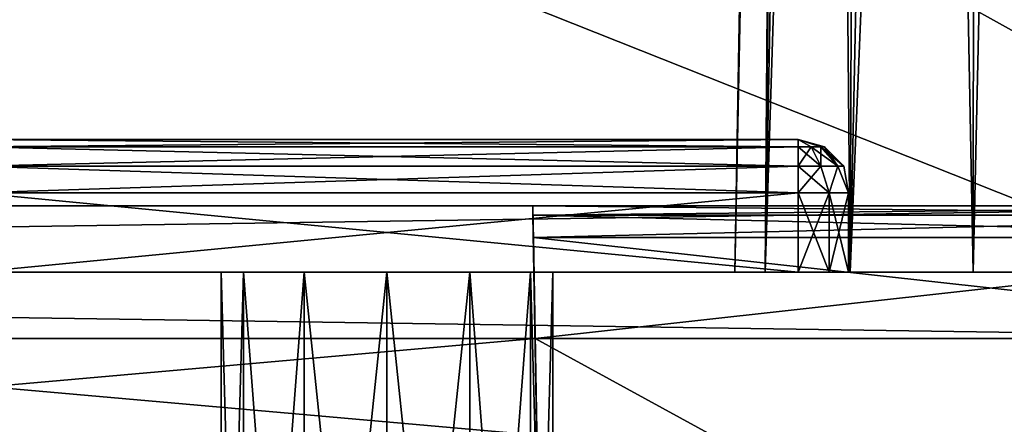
# Model space of a CAD drawing. Header units: millimetres. Extents: x -52 to 52, y -38 to 18.
# Tile 96 of 126: x 23.23 to 30.66, y -28.65 to -25.6. Entities that reach past the tile are written whole.
import ezdxf

# ---------------------------------------------------------------- set-up
doc = ezdxf.new("R2010")
doc.units = ezdxf.units.MM
doc.header["$LTSCALE"] = 65.185185
for name, color, linetype in [('1', 7, 'CONTINUOUS'), ('108', 7, 'CONTINUOUS'), ('112', 7, 'CONTINUOUS'), ('117', 7, 'CONTINUOUS'), ('119', 7, 'CONTINUOUS'), ('120', 7, 'CONTINUOUS'), ('122', 7, 'CONTINUOUS'), ('123', 7, 'CONTINUOUS'), ('124', 7, 'CONTINUOUS'), ('125', 7, 'CONTINUOUS'), ('136', 7, 'CONTINUOUS'), ('137', 7, 'CONTINUOUS'), ('164', 7, 'CONTINUOUS'), ('165', 7, 'CONTINUOUS'), ('179', 7, 'CONTINUOUS'), ('180', 7, 'CONTINUOUS'), ('207', 7, 'CONTINUOUS'), ('223', 7, 'CONTINUOUS'), ('231', 7, 'CONTINUOUS'), ('235', 7, 'CONTINUOUS'), ('248', 7, 'CONTINUOUS'), ('258', 7, 'CONTINUOUS'), ('364', 7, 'CONTINUOUS'), ('365', 7, 'CONTINUOUS'), ('366', 7, 'CONTINUOUS'), ('367', 7, 'CONTINUOUS'), ('368', 7, 'CONTINUOUS'), ('371', 7, 'CONTINUOUS'), ('372', 7, 'CONTINUOUS'), ('373', 7, 'CONTINUOUS'), ('375', 7, 'CONTINUOUS'), ('377', 7, 'CONTINUOUS'), ('5', 7, 'CONTINUOUS'), ('9', 7, 'CONTINUOUS')]:
    doc.layers.add(name, color=color, linetype=linetype)

msp = doc.modelspace()

# ---------------------------------------------------------------- linework, layer by layer
at = {"layer": '1', "linetype": 'Continuous'}
for points in [[(-34, -27.5, 24.1466), (32.125, -27.5, 22.3475), (34, -27.5, 24.1466), (-34, -27.5, 24.1466)], [(-32.125, -27.5, 22.3475), (32.125, -27.5, 22.3475), (-34, -27.5, 24.1466), (-32.125, -27.5, 22.3475)], [(34, -27.5, -24.1466), (-32.125, -27.5, -22.3475), (-34, -27.5, -24.1466), (34, -27.5, -24.1466)], [(32.125, -27.5, -22.3475), (-32.125, -27.5, -22.3475), (34, -27.5, -24.1466), (32.125, -27.5, -22.3475)]]:
    msp.add_3dface(points, dxfattribs=at)
at = {"layer": '108', "linetype": 'Continuous'}
for points in [[(-32.125, -27.5, -22.3475), (32.125, -27.5, -22.3475), (-32.125, -2, -22.125), (-32.125, -27.5, -22.3475)], [(32.125, -27.5, -22.3475), (32.125, -2, -22.125), (-32.125, -2, -22.125), (32.125, -27.5, -22.3475)]]:
    msp.add_3dface(points, dxfattribs=at)
at = {"layer": '112', "linetype": 'Continuous'}
for points in [[(-32.125, -27.5, 22.3475), (-32.125, -2, 22.125), (32.125, -2, 22.125), (-32.125, -27.5, 22.3475)], [(32.125, -27.5, 22.3475), (-32.125, -27.5, 22.3475), (32.125, -2, 22.125), (32.125, -27.5, 22.3475)]]:
    msp.add_3dface(points, dxfattribs=at)
at = {"layer": '117', "color": 8, "linetype": 'Continuous'}
for points in [[(-33.8466, -28, -24.3466), (-33.8466, -27, -24.3466), (33.8466, -27, -24.3466), (-33.8466, -28, -24.3466)], [(33.8466, -28, -24.3466), (-33.8466, -28, -24.3466), (33.8466, -27, -24.3466), (33.8466, -28, -24.3466)]]:
    msp.add_3dface(points, dxfattribs=at)
at = {"layer": '119', "color": 8, "linetype": 'Continuous'}
for points in [[(33.8466, -27, 24.3466), (-33.8466, -27, 24.3466), (33.8466, -28, 24.3466), (33.8466, -27, 24.3466)], [(33.8466, -28, 24.3466), (-33.8466, -27, 24.3466), (-33.8466, -28, 24.3466), (33.8466, -28, 24.3466)]]:
    msp.add_3dface(points, dxfattribs=at)
at = {"layer": '120', "linetype": 'Continuous'}
for points in [[(33.3466, -27.5, -22.3466), (-33.3466, -27.5, -22.3466), (12.7618, -27.5, -20.2423), (33.3466, -27.5, -22.3466)], [(-33.3466, -27.5, 22.3466), (33.3466, -27.5, 22.3466), (-12.7618, -27.5, 20.2423), (-33.3466, -27.5, 22.3466)], [(-12.7618, -27.5, 20.2423), (33.3466, -27.5, 22.3466), (-11.7382, -27.5, 20.2423), (-12.7618, -27.5, 20.2423)], [(-11.7382, -27.5, 20.2423), (33.3466, -27.5, 22.3466), (-10.816, -27.5, 19.7982), (-11.7382, -27.5, 20.2423)], [(-10.816, -27.5, 19.7982), (33.3466, -27.5, 22.3466), (-10.1778, -27.5, 18.9979), (-10.816, -27.5, 19.7982)], [(33.3466, -27.5, 22.3466), (11.7382, -27.5, 20.2423), (-10.1778, -27.5, 18.9979), (33.3466, -27.5, 22.3466)], [(11.7382, -27.5, 20.2423), (33.3466, -27.5, 22.3466), (12.7618, -27.5, 20.2423), (11.7382, -27.5, 20.2423)], [(13.684, -27.5, -19.7982), (33.3466, -27.5, -22.3466), (12.7618, -27.5, -20.2423), (13.684, -27.5, -19.7982)], [(12.7618, -27.5, 20.2423), (33.3466, -27.5, 22.3466), (13.684, -27.5, 19.7982), (12.7618, -27.5, 20.2423)], [(25.8177, -27.5, -9.3884), (27.3588, -27.5, -8.3588), (13.684, -27.5, -19.7982), (25.8177, -27.5, -9.3884)], [(22.1823, -27.5, -9.3884), (24, -27.5, -9.75), (13.684, -27.5, -19.7982), (22.1823, -27.5, -9.3884)], [(24, -27.5, -9.75), (25.8177, -27.5, -9.3884), (13.684, -27.5, -19.7982), (24, -27.5, -9.75)], [(27.3588, -27.5, -8.3588), (33.3466, -27.5, -22.3466), (13.684, -27.5, -19.7982), (27.3588, -27.5, -8.3588)], [(13.684, -27.5, 19.7982), (33.3466, -27.5, 22.3466), (14.3222, -27.5, 18.9979), (13.684, -27.5, 19.7982)], [(14.3222, -27.5, 18.9979), (30.4204, -27.5, 21.6867), (14.55, -27.5, 18), (14.3222, -27.5, 18.9979)], [(33.3466, -27.5, 22.3466), (30.4204, -27.5, 21.6867), (14.3222, -27.5, 18.9979), (33.3466, -27.5, 22.3466)], [(30.4204, -27.5, 21.6867), (16.431, -27.5, 15.7879), (14.55, -27.5, 18), (30.4204, -27.5, 21.6867)], [(16.431, -27.5, 15.7879), (30.4204, -27.5, 21.6867), (18, -27.5, 16.1), (16.431, -27.5, 15.7879)], [(18, -27.5, 16.1), (29.4941, -27.5, 21.2406), (19.569, -27.5, 15.7879), (18, -27.5, 16.1)], [(30.4204, -27.5, 21.6867), (29.4941, -27.5, 21.2406), (18, -27.5, 16.1), (30.4204, -27.5, 21.6867)], [(19.569, -27.5, 15.7879), (29.4941, -27.5, 21.2406), (22.6649, -27.5, 17.2236), (19.569, -27.5, 15.7879)], [(24, -27.5, -0.25), (22.1823, -27.5, -0.6116), (22.9, -27.5, 6.7), (24, -27.5, -0.25)], [(29.4941, -27.5, 21.2406), (22.9, -27.5, 17.3), (22.6649, -27.5, 17.2236), (29.4941, -27.5, 21.2406)], [(29.4941, -27.5, 21.2406), (28.853, -27.5, 20.4368), (22.9, -27.5, 17.3), (29.4941, -27.5, 21.2406)], [(28.853, -27.5, 20.4368), (28.6242, -27.5, 19.4344), (22.9, -27.5, 17.3), (28.853, -27.5, 20.4368)], [(22.9, -27.5, 17.3), (28.853, -27.5, 18.4321), (29.1, -27.5, 17.3), (22.9, -27.5, 17.3)], [(28.6242, -27.5, 19.4344), (28.853, -27.5, 18.4321), (22.9, -27.5, 17.3), (28.6242, -27.5, 19.4344)], [(29.1, -27.5, 6.7), (24, -27.5, -0.25), (22.9, -27.5, 6.7), (29.1, -27.5, 6.7)], [(25.375, -27.5, 13.0825), (24.9175, -27.5, 12.625), (22.9, -27.5, 16.5), (25.375, -27.5, 13.0825)], [(24.9175, -27.5, 12.625), (24.75, -27.5, 12), (22.9, -27.5, 7.5), (24.9175, -27.5, 12.625)], [(24.75, -27.5, 12), (24.9175, -27.5, 11.375), (22.9, -27.5, 7.5), (24.75, -27.5, 12)], [(24.9175, -27.5, 11.375), (25.375, -27.5, 10.9175), (22.9, -27.5, 7.5), (24.9175, -27.5, 11.375)], [(25.375, -27.5, 10.9175), (26, -27.5, 10.75), (22.9, -27.5, 7.5), (25.375, -27.5, 10.9175)], [(22.9, -27.5, 7.5), (26.625, -27.5, 10.9175), (29.1, -27.5, 7.5), (22.9, -27.5, 7.5)], [(26, -27.5, 10.75), (26.625, -27.5, 10.9175), (22.9, -27.5, 7.5), (26, -27.5, 10.75)], [(29.1, -27.5, 16.5), (25.375, -27.5, 13.0825), (22.9, -27.5, 16.5), (29.1, -27.5, 16.5)], [(22.9, -27.5, 16.5), (24.9175, -27.5, 12.625), (22.9, -27.5, 7.5), (22.9, -27.5, 16.5)], [(25.8177, -27.5, -0.6116), (24, -27.5, -0.25), (29.1, -27.5, 6.7), (25.8177, -27.5, -0.6116)], [(26, -27.5, 13.25), (25.375, -27.5, 13.0825), (29.1, -27.5, 16.5), (26, -27.5, 13.25)], [(27.3588, -27.5, -1.6412), (25.8177, -27.5, -0.6116), (29.1, -27.5, 6.7), (27.3588, -27.5, -1.6412)], [(26.625, -27.5, 13.0825), (26, -27.5, 13.25), (29.1, -27.5, 16.5), (26.625, -27.5, 13.0825)], [(26.625, -27.5, 10.9175), (27.0825, -27.5, 11.375), (29.1, -27.5, 7.5), (26.625, -27.5, 10.9175)], [(27.0825, -27.5, 12.625), (26.625, -27.5, 13.0825), (29.1, -27.5, 16.5), (27.0825, -27.5, 12.625)], [(27.0825, -27.5, 11.375), (29.1, -27.5, 16.5), (29.1, -27.5, 7.5), (27.0825, -27.5, 11.375)], [(27.25, -27.5, 12), (27.0825, -27.5, 12.625), (29.1, -27.5, 16.5), (27.25, -27.5, 12)], [(27.0825, -27.5, 11.375), (27.25, -27.5, 12), (29.1, -27.5, 16.5), (27.0825, -27.5, 11.375)], [(28.3884, -27.5, -3.1823), (27.3588, -27.5, -1.6412), (29.1, -27.5, 6.7), (28.3884, -27.5, -3.1823)], [(28.3884, -27.5, -6.8177), (33.3466, -27.5, -22.3466), (27.3588, -27.5, -8.3588), (28.3884, -27.5, -6.8177)], [(28.75, -27.5, -5), (28.3884, -27.5, -3.1823), (29.1, -27.5, 6.7), (28.75, -27.5, -5)], [(28.75, -27.5, -5), (33.3466, -27.5, -22.3466), (28.3884, -27.5, -6.8177), (28.75, -27.5, -5)], [(30.4204, -27.5, 17.1822), (28.75, -27.5, -5), (29.4804, -27.5, 6.9764), (30.4204, -27.5, 17.1822)], [(30.4204, -27.5, 17.1822), (31.4485, -27.5, 17.1822), (28.75, -27.5, -5), (30.4204, -27.5, 17.1822)], [(29.4804, -27.5, 6.9764), (28.75, -27.5, -5), (29.3351, -27.5, 6.7764), (29.4804, -27.5, 6.9764)], [(28.75, -27.5, -5), (29.1, -27.5, 6.7), (29.3351, -27.5, 6.7764), (28.75, -27.5, -5)], [(33.2446, -27.5, 19.4344), (33.3466, -27.5, -22.3466), (28.75, -27.5, -5), (33.2446, -27.5, 19.4344)], [(33.0159, -27.5, 18.4321), (33.2446, -27.5, 19.4344), (28.75, -27.5, -5), (33.0159, -27.5, 18.4321)], [(32.3748, -27.5, 17.6283), (33.0159, -27.5, 18.4321), (28.75, -27.5, -5), (32.3748, -27.5, 17.6283)], [(31.4485, -27.5, 17.1822), (32.3748, -27.5, 17.6283), (28.75, -27.5, -5), (31.4485, -27.5, 17.1822)], [(28.853, -27.5, 18.4321), (29.4941, -27.5, 17.6283), (29.1, -27.5, 17.3), (28.853, -27.5, 18.4321)], [(29.1, -27.5, 17.3), (29.4941, -27.5, 17.6283), (29.3351, -27.5, 17.2236), (29.1, -27.5, 17.3)], [(29.1, -27.5, 16.5), (29.3351, -27.5, 16.5764), (29.1, -27.5, 7.5), (29.1, -27.5, 16.5)], [(29.1, -27.5, 7.5), (29.3351, -27.5, 16.5764), (29.3351, -27.5, 7.4236), (29.1, -27.5, 7.5)], [(29.3351, -27.5, 17.2236), (29.4941, -27.5, 17.6283), (29.4804, -27.5, 17.0236), (29.3351, -27.5, 17.2236)], [(29.3351, -27.5, 16.5764), (29.4804, -27.5, 16.7764), (29.3351, -27.5, 7.4236), (29.3351, -27.5, 16.5764)], [(29.3351, -27.5, 7.4236), (29.4804, -27.5, 16.7764), (29.4804, -27.5, 7.2236), (29.3351, -27.5, 7.4236)], [(29.4941, -27.5, 17.6283), (30.4204, -27.5, 17.1822), (29.4804, -27.5, 7.2236), (29.4941, -27.5, 17.6283)], [(29.4804, -27.5, 16.7764), (29.4941, -27.5, 17.6283), (29.4804, -27.5, 7.2236), (29.4804, -27.5, 16.7764)], [(29.4804, -27.5, 17.0236), (29.4941, -27.5, 17.6283), (29.4804, -27.5, 16.7764), (29.4804, -27.5, 17.0236)], [(29.4804, -27.5, 6.9764), (29.4804, -27.5, 7.2236), (30.4204, -27.5, 17.1822), (29.4804, -27.5, 6.9764)], [(30.4204, -27.5, 21.6867), (33.3466, -27.5, 22.3466), (31.4485, -27.5, 21.6867), (30.4204, -27.5, 21.6867)]]:
    msp.add_3dface(points, dxfattribs=at)
at = {"layer": '122', "linetype": 'Continuous'}
for points in [[(34, -27, -24.3903), (34, -27, -25.1569), (27.1, -27, -25.1569), (34, -27, -24.3903)], [(27.1, -27, 25.1569), (34, -27, 25.1569), (27.1, -27, 24.3903), (27.1, -27, 25.1569)], [(27.1, -27, 24.3903), (34, -27, 25.1569), (34, -27, 24.3903), (27.1, -27, 24.3903)], [(27.1, -27, -24.3903), (34, -27, -24.3903), (27.1, -27, -25.1569), (27.1, -27, -24.3903)]]:
    msp.add_3dface(points, dxfattribs=at)
at = {"layer": '123', "linetype": 'Continuous'}
for points in [[(33.3466, -28, 22.3903), (-33.3466, -28, 22.3903), (27.1175, -28, 24.3028), (33.3466, -28, 22.3903)], [(27.1175, -28, 24.3028), (-33.3466, -28, 22.3903), (18.8825, -28, 24.3028), (27.1175, -28, 24.3028)], [(-33.3466, -28, -22.3903), (33.3466, -28, -22.3903), (-27.1175, -28, -24.3028), (-33.3466, -28, -22.3903)], [(-27.1175, -28, -24.3028), (33.3466, -28, -22.3903), (-18.8825, -28, -24.3028), (-27.1175, -28, -24.3028)], [(-18.8825, -28, -24.3028), (33.3466, -28, -22.3903), (18.8825, -28, -24.3028), (-18.8825, -28, -24.3028)], [(27.1175, -28, -24.6116), (18.8825, -28, -24.6116), (27.1175, -28, -24.3028), (27.1175, -28, -24.6116)], [(27.1175, -28, 24.6116), (27.1175, -28, 24.3028), (18.8825, -28, 24.3028), (27.1175, -28, 24.6116)], [(18.8825, -28, 24.6116), (27.1175, -28, 24.6116), (18.8825, -28, 24.3028), (18.8825, -28, 24.6116)], [(18.8825, -28, -24.6116), (33.3466, -28, -22.3903), (27.1175, -28, -24.3028), (18.8825, -28, -24.6116)], [(18.8825, -28, -24.3028), (33.3466, -28, -22.3903), (18.8825, -28, -24.6116), (18.8825, -28, -24.3028)], [(34, -28, 24.3028), (33.3466, -28, 22.3903), (27.1175, -28, 24.3028), (34, -28, 24.3028)], [(27.1175, -28, -24.3028), (33.6184, -28, -22.3175), (34, -28, -24.3028), (27.1175, -28, -24.3028)], [(33.3466, -28, -22.3903), (33.6184, -28, -22.3175), (27.1175, -28, -24.3028), (33.3466, -28, -22.3903)]]:
    msp.add_3dface(points, dxfattribs=at)
at = {"layer": '124', "linetype": 'Continuous'}
for points in [[(27.1831, -31.7631, -25.2493), (27.1175, -28, -25.4466), (34, -28, -25.4466), (27.1831, -31.7631, -25.2493)], [(34, -31.7631, -25.2493), (27.1831, -31.7631, -25.2493), (34, -28, -25.4466), (34, -31.7631, -25.2493)]]:
    msp.add_3dface(points, dxfattribs=at)
at = {"layer": '125', "linetype": 'Continuous'}
for points in [[(34, -27.2369, -25.4066), (27.1175, -28, -25.4466), (27.1041, -27.2369, -25.4066), (34, -27.2369, -25.4066)], [(34, -28, -25.4466), (27.1175, -28, -25.4466), (34, -27.2369, -25.4066), (34, -28, -25.4466)]]:
    msp.add_3dface(points, dxfattribs=at)
at = {"layer": '136', "linetype": 'Continuous'}
for points in [[(27.1831, -31.7631, 25.2493), (34, -31.7631, 25.2493), (27.1175, -28, 25.4466), (27.1831, -31.7631, 25.2493)], [(34, -31.7631, 25.2493), (34, -28, 25.4466), (27.1175, -28, 25.4466), (34, -31.7631, 25.2493)]]:
    msp.add_3dface(points, dxfattribs=at)
at = {"layer": '137', "linetype": 'Continuous'}
for points in [[(27.1175, -28, 25.4466), (34, -28, 25.4466), (27.1041, -27.2369, 25.4066), (27.1175, -28, 25.4466)], [(34, -28, 25.4466), (34, -27.2369, 25.4066), (27.1041, -27.2369, 25.4066), (34, -28, 25.4466)]]:
    msp.add_3dface(points, dxfattribs=at)
at = {"layer": '164', "linetype": 'Continuous'}
for points in [[(28.853, -27.5, 18.4321), (28.6242, -27.5, 19.4344), (29.0909, -4.4913, 18.9405), (28.853, -27.5, 18.4321)], [(29.0909, -4.4913, 18.9405), (28.6242, -27.5, 19.4344), (29.0259, -4.4913, 19.4344), (29.0909, -4.4913, 18.9405)], [(29.5849, -4.4913, 18.0849), (28.853, -27.5, 18.4321), (29.2816, -4.4913, 18.4802), (29.5849, -4.4913, 18.0849)], [(29.2816, -4.4913, 18.4802), (28.853, -27.5, 18.4321), (29.0909, -4.4913, 18.9405), (29.2816, -4.4913, 18.4802)], [(29.4941, -27.5, 17.6283), (28.853, -27.5, 18.4321), (29.5849, -4.4913, 18.0849), (29.4941, -27.5, 17.6283)], [(29.9802, -4.4913, 17.7816), (29.4941, -27.5, 17.6283), (29.5849, -4.4913, 18.0849), (29.9802, -4.4913, 17.7816)], [(30.4204, -27.5, 17.1822), (29.4941, -27.5, 17.6283), (30.4405, -4.4913, 17.5909), (30.4204, -27.5, 17.1822)], [(30.4405, -4.4913, 17.5909), (29.4941, -27.5, 17.6283), (29.9802, -4.4913, 17.7816), (30.4405, -4.4913, 17.5909)], [(31.4485, -27.5, 17.1822), (30.4204, -27.5, 17.1822), (30.9344, -4.4913, 17.5259), (31.4485, -27.5, 17.1822)], [(30.9344, -4.4913, 17.5259), (30.4204, -27.5, 17.1822), (30.4405, -4.4913, 17.5909), (30.9344, -4.4913, 17.5259)]]:
    msp.add_3dface(points, dxfattribs=at)
at = {"layer": '165', "linetype": 'Continuous'}
for points in [[(28.6242, -27.5, 19.4344), (28.853, -27.5, 20.4368), (29.0259, -4.4913, 19.4344), (28.6242, -27.5, 19.4344)], [(28.853, -27.5, 20.4368), (29.4941, -27.5, 21.2406), (29.2816, -4.4913, 20.3887), (28.853, -27.5, 20.4368)], [(29.0259, -4.4913, 19.4344), (28.853, -27.5, 20.4368), (29.0909, -4.4913, 19.9284), (29.0259, -4.4913, 19.4344)], [(29.0909, -4.4913, 19.9284), (28.853, -27.5, 20.4368), (29.2816, -4.4913, 20.3887), (29.0909, -4.4913, 19.9284)], [(29.2816, -4.4913, 20.3887), (29.4941, -27.5, 21.2406), (29.5849, -4.4913, 20.784), (29.2816, -4.4913, 20.3887)], [(29.5849, -4.4913, 20.784), (29.4941, -27.5, 21.2406), (29.9802, -4.4913, 21.0873), (29.5849, -4.4913, 20.784)], [(29.4941, -27.5, 21.2406), (30.4204, -27.5, 21.6867), (29.9802, -4.4913, 21.0873), (29.4941, -27.5, 21.2406)], [(29.9802, -4.4913, 21.0873), (30.4204, -27.5, 21.6867), (30.4405, -4.4913, 21.278), (29.9802, -4.4913, 21.0873)], [(30.4405, -4.4913, 21.278), (30.4204, -27.5, 21.6867), (30.9344, -4.4913, 21.343), (30.4405, -4.4913, 21.278)], [(30.4204, -27.5, 21.6867), (31.4485, -27.5, 21.6867), (30.9344, -4.4913, 21.343), (30.4204, -27.5, 21.6867)]]:
    msp.add_3dface(points, dxfattribs=at)
at = {"layer": '179', "linetype": 'Continuous'}
for points in [[(24.9175, -27.5, 12.625), (24.9175, -33.5, 12.625), (24.75, -33.5, 12), (24.9175, -27.5, 12.625)], [(24.75, -27.5, 12), (24.9175, -27.5, 12.625), (24.75, -33.5, 12), (24.75, -27.5, 12)], [(25.375, -27.5, 13.0825), (25.375, -33.5, 13.0825), (24.9175, -33.5, 12.625), (25.375, -27.5, 13.0825)], [(24.9175, -27.5, 12.625), (25.375, -27.5, 13.0825), (24.9175, -33.5, 12.625), (24.9175, -27.5, 12.625)], [(26, -27.5, 13.25), (26, -33.5, 13.25), (25.375, -33.5, 13.0825), (26, -27.5, 13.25)], [(25.375, -27.5, 13.0825), (26, -27.5, 13.25), (25.375, -33.5, 13.0825), (25.375, -27.5, 13.0825)], [(26, -27.5, 13.25), (26.625, -27.5, 13.0825), (26, -33.5, 13.25), (26, -27.5, 13.25)], [(26.625, -27.5, 13.0825), (26.625, -33.5, 13.0825), (26, -33.5, 13.25), (26.625, -27.5, 13.0825)], [(26.625, -27.5, 13.0825), (27.0825, -27.5, 12.625), (26.625, -33.5, 13.0825), (26.625, -27.5, 13.0825)], [(27.0825, -27.5, 12.625), (27.0825, -33.5, 12.625), (26.625, -33.5, 13.0825), (27.0825, -27.5, 12.625)], [(27.25, -27.5, 12), (27.25, -33.5, 12), (27.0825, -33.5, 12.625), (27.25, -27.5, 12)], [(27.0825, -27.5, 12.625), (27.25, -27.5, 12), (27.0825, -33.5, 12.625), (27.0825, -27.5, 12.625)]]:
    msp.add_3dface(points, dxfattribs=at)
at = {"layer": '180', "linetype": 'Continuous'}
for points in [[(24.75, -27.5, 12), (24.75, -33.5, 12), (24.9175, -33.5, 11.375), (24.75, -27.5, 12)], [(24.9175, -27.5, 11.375), (24.75, -27.5, 12), (24.9175, -33.5, 11.375), (24.9175, -27.5, 11.375)], [(24.9175, -27.5, 11.375), (24.9175, -33.5, 11.375), (25.375, -33.5, 10.9175), (24.9175, -27.5, 11.375)], [(25.375, -27.5, 10.9175), (24.9175, -27.5, 11.375), (25.375, -33.5, 10.9175), (25.375, -27.5, 10.9175)], [(25.375, -27.5, 10.9175), (25.375, -33.5, 10.9175), (26, -33.5, 10.75), (25.375, -27.5, 10.9175)], [(26, -27.5, 10.75), (25.375, -27.5, 10.9175), (26, -33.5, 10.75), (26, -27.5, 10.75)], [(26, -27.5, 10.75), (26, -33.5, 10.75), (26.625, -33.5, 10.9175), (26, -27.5, 10.75)], [(26.625, -27.5, 10.9175), (26, -27.5, 10.75), (26.625, -33.5, 10.9175), (26.625, -27.5, 10.9175)], [(26.625, -27.5, 10.9175), (26.625, -33.5, 10.9175), (27.0825, -33.5, 11.375), (26.625, -27.5, 10.9175)], [(27.0825, -27.5, 11.375), (26.625, -27.5, 10.9175), (27.0825, -33.5, 11.375), (27.0825, -27.5, 11.375)], [(27.25, -33.5, 12), (27.0825, -27.5, 11.375), (27.0825, -33.5, 11.375), (27.25, -33.5, 12)], [(27.25, -27.5, 12), (27.0825, -27.5, 11.375), (27.25, -33.5, 12), (27.25, -27.5, 12)]]:
    msp.add_3dface(points, dxfattribs=at)
at = {"layer": '207', "linetype": 'Continuous'}
for points in [[(18.8825, -28, -24.6116), (27.1175, -28, -24.6116), (18.8698, -28.7279, -24.5862), (18.8825, -28, -24.6116)], [(18.8698, -28.7279, -24.5862), (27.1175, -28, -24.6116), (27.1302, -28.7279, -24.5862), (18.8698, -28.7279, -24.5862)]]:
    msp.add_3dface(points, dxfattribs=at)
at = {"layer": '223', "linetype": 'Continuous'}
for points in [[(27.1302, -28.7279, 24.5862), (18.8825, -28, 24.6116), (18.8698, -28.7279, 24.5862), (27.1302, -28.7279, 24.5862)], [(27.1175, -28, 24.6116), (18.8825, -28, 24.6116), (27.1302, -28.7279, 24.5862), (27.1175, -28, 24.6116)]]:
    msp.add_3dface(points, dxfattribs=at)
at = {"layer": '231', "linetype": 'Continuous'}
for points in [[(27.1, -27, 25.1569), (27.1, -27, 24.3903), (27.1175, -28, 24.6116), (27.1, -27, 25.1569)], [(27.1, -27, 24.3903), (27.1175, -28, 24.3028), (27.1175, -28, 24.6116), (27.1, -27, 24.3903)], [(27.1, -27, 25.1569), (27.1873, -32, 24.9997), (27.1861, -31.9313, 25.1718), (27.1, -27, 25.1569)], [(27.1831, -31.7631, 25.2493), (27.1, -27, 25.1569), (27.1861, -31.9313, 25.1718), (27.1831, -31.7631, 25.2493)], [(27.1, -27, 25.1569), (27.1831, -31.7631, 25.2493), (27.1012, -27.0687, 25.329), (27.1, -27, 25.1569)], [(27.1, -27, 25.1569), (27.1175, -28, 24.6116), (27.1873, -32, 24.9997), (27.1, -27, 25.1569)], [(27.1175, -28, 25.4466), (27.1041, -27.2369, 25.4066), (27.1012, -27.0687, 25.329), (27.1175, -28, 25.4466)], [(27.1831, -31.7631, 25.2493), (27.1175, -28, 25.4466), (27.1012, -27.0687, 25.329), (27.1831, -31.7631, 25.2493)], [(27.1175, -28, 24.6116), (27.1302, -28.7279, 24.5862), (27.1873, -32, 24.9997), (27.1175, -28, 24.6116)]]:
    msp.add_3dface(points, dxfattribs=at)
at = {"layer": '235', "linetype": 'Continuous'}
for points in [[(27.1, -27, -24.3903), (27.1, -27, -25.1569), (27.1175, -28, -24.6116), (27.1, -27, -24.3903)], [(27.1, -27, -24.3903), (27.1175, -28, -24.6116), (27.1175, -28, -24.3028), (27.1, -27, -24.3903)], [(27.1175, -28, -24.6116), (27.1, -27, -25.1569), (27.1873, -32, -24.9997), (27.1175, -28, -24.6116)], [(27.1873, -32, -24.9997), (27.1, -27, -25.1569), (27.1861, -31.9313, -25.1718), (27.1873, -32, -24.9997)], [(27.1861, -31.9313, -25.1718), (27.1, -27, -25.1569), (27.1012, -27.0687, -25.329), (27.1861, -31.9313, -25.1718)], [(27.1831, -31.7631, -25.2493), (27.1861, -31.9313, -25.1718), (27.1012, -27.0687, -25.329), (27.1831, -31.7631, -25.2493)], [(27.1041, -27.2369, -25.4066), (27.1831, -31.7631, -25.2493), (27.1012, -27.0687, -25.329), (27.1041, -27.2369, -25.4066)], [(27.1175, -28, -25.4466), (27.1831, -31.7631, -25.2493), (27.1041, -27.2369, -25.4066), (27.1175, -28, -25.4466)], [(27.1302, -28.7279, -24.5862), (27.1175, -28, -24.6116), (27.1873, -32, -24.9997), (27.1302, -28.7279, -24.5862)]]:
    msp.add_3dface(points, dxfattribs=at)
at = {"layer": '248', "linetype": 'Continuous'}
for points in [[(34, -27, 25.1569), (27.1, -27, 25.1569), (27.1012, -27.0687, 25.329), (34, -27, 25.1569)], [(34, -27, 25.1569), (27.1012, -27.0687, 25.329), (34, -27.0687, 25.329), (34, -27, 25.1569)], [(27.1012, -27.0687, 25.329), (27.1041, -27.2369, 25.4066), (34, -27.0687, 25.329), (27.1012, -27.0687, 25.329)], [(27.1041, -27.2369, 25.4066), (34, -27.2369, 25.4066), (34, -27.0687, 25.329), (27.1041, -27.2369, 25.4066)]]:
    msp.add_3dface(points, dxfattribs=at)
at = {"layer": '258', "linetype": 'Continuous'}
for points in [[(27.1012, -27.0687, -25.329), (27.1, -27, -25.1569), (34, -27.0687, -25.329), (27.1012, -27.0687, -25.329)], [(27.1, -27, -25.1569), (34, -27, -25.1569), (34, -27.0687, -25.329), (27.1, -27, -25.1569)], [(34, -27.2369, -25.4066), (27.1041, -27.2369, -25.4066), (27.1012, -27.0687, -25.329), (34, -27.2369, -25.4066)], [(34, -27.2369, -25.4066), (27.1012, -27.0687, -25.329), (34, -27.0687, -25.329), (34, -27.2369, -25.4066)]]:
    msp.add_3dface(points, dxfattribs=at)
at = {"layer": '364', "linetype": 'Continuous'}
for points in [[(29.1, -27.5, 16.5), (22.9, -27.5, 16.5), (29.1, -26.9, 16.5), (29.1, -27.5, 16.5)], [(29.1, -26.9, 16.5), (22.9, -27.5, 16.5), (22.9, -26.9, 16.5), (29.1, -26.9, 16.5)]]:
    msp.add_3dface(points, dxfattribs=at)
at = {"layer": '365', "linetype": 'Continuous'}
for points in [[(22.9, -26.9, 17.3), (29.1, -27.5, 17.3), (29.1, -26.9, 17.3), (22.9, -26.9, 17.3)], [(22.9, -27.5, 17.3), (29.1, -27.5, 17.3), (22.9, -26.9, 17.3), (22.9, -27.5, 17.3)]]:
    msp.add_3dface(points, dxfattribs=at)
at = {"layer": '366', "linetype": 'Continuous'}
for points in [[(29.1, -26.9, 6.7), (22.9, -27.5, 6.7), (22.9, -26.9, 6.7), (29.1, -26.9, 6.7)], [(29.1, -27.5, 6.7), (22.9, -27.5, 6.7), (29.1, -26.9, 6.7), (29.1, -27.5, 6.7)]]:
    msp.add_3dface(points, dxfattribs=at)
at = {"layer": '367', "linetype": 'Continuous'}
for points in [[(22.9, -27.5, 7.5), (29.1, -27.5, 7.5), (22.9, -26.9, 7.5), (22.9, -27.5, 7.5)], [(22.9, -26.9, 7.5), (29.1, -27.5, 7.5), (29.1, -26.9, 7.5), (22.9, -26.9, 7.5)]]:
    msp.add_3dface(points, dxfattribs=at)
at = {"layer": '368', "linetype": 'Continuous'}
for points in [[(29.1, -27.5, 16.5), (29.1, -26.9, 16.5), (29.3351, -26.9, 16.5764), (29.1, -27.5, 16.5)], [(29.1, -27.5, 17.3), (29.3351, -27.5, 17.2236), (29.1, -26.9, 17.3), (29.1, -27.5, 17.3)], [(29.3351, -27.5, 16.5764), (29.1, -27.5, 16.5), (29.3351, -26.9, 16.5764), (29.3351, -27.5, 16.5764)], [(29.1, -26.9, 17.3), (29.3351, -27.5, 17.2236), (29.3351, -26.9, 17.2236), (29.1, -26.9, 17.3)], [(29.4804, -26.9, 16.7764), (29.3351, -27.5, 16.5764), (29.3351, -26.9, 16.5764), (29.4804, -26.9, 16.7764)], [(29.3351, -27.5, 17.2236), (29.4804, -27.5, 17.0236), (29.3351, -26.9, 17.2236), (29.3351, -27.5, 17.2236)], [(29.4804, -27.5, 16.7764), (29.3351, -27.5, 16.5764), (29.4804, -26.9, 16.7764), (29.4804, -27.5, 16.7764)], [(29.3351, -26.9, 17.2236), (29.4804, -27.5, 17.0236), (29.4804, -26.9, 17.0236), (29.3351, -26.9, 17.2236)], [(29.4804, -26.9, 17.0236), (29.4804, -27.5, 16.7764), (29.4804, -26.9, 16.7764), (29.4804, -26.9, 17.0236)], [(29.4804, -27.5, 17.0236), (29.4804, -27.5, 16.7764), (29.4804, -26.9, 17.0236), (29.4804, -27.5, 17.0236)]]:
    msp.add_3dface(points, dxfattribs=at)
at = {"layer": '371', "linetype": 'Continuous'}
for points in [[(29.1, -27.5, 7.5), (29.3351, -27.5, 7.4236), (29.1, -26.9, 7.5), (29.1, -27.5, 7.5)], [(29.1, -26.9, 7.5), (29.3351, -27.5, 7.4236), (29.3351, -26.9, 7.4236), (29.1, -26.9, 7.5)], [(29.3351, -27.5, 6.7764), (29.1, -27.5, 6.7), (29.3351, -26.9, 6.7764), (29.3351, -27.5, 6.7764)], [(29.1, -27.5, 6.7), (29.1, -26.9, 6.7), (29.3351, -26.9, 6.7764), (29.1, -27.5, 6.7)], [(29.3351, -27.5, 7.4236), (29.4804, -27.5, 7.2236), (29.3351, -26.9, 7.4236), (29.3351, -27.5, 7.4236)], [(29.4804, -26.9, 6.9764), (29.3351, -27.5, 6.7764), (29.3351, -26.9, 6.7764), (29.4804, -26.9, 6.9764)], [(29.4804, -27.5, 6.9764), (29.3351, -27.5, 6.7764), (29.4804, -26.9, 6.9764), (29.4804, -27.5, 6.9764)], [(29.3351, -26.9, 7.4236), (29.4804, -27.5, 7.2236), (29.4804, -26.9, 7.2236), (29.3351, -26.9, 7.4236)], [(29.4804, -27.5, 7.2236), (29.4804, -27.5, 6.9764), (29.4804, -26.9, 7.2236), (29.4804, -27.5, 7.2236)], [(29.4804, -26.9, 7.2236), (29.4804, -27.5, 6.9764), (29.4804, -26.9, 6.9764), (29.4804, -26.9, 7.2236)]]:
    msp.add_3dface(points, dxfattribs=at)
at = {"layer": '372', "linetype": 'Continuous'}
for points in [[(29.1, -26.5535, 17.0998), (29.1, -26.5, 16.9), (22.9, -26.5535, 17.0998), (29.1, -26.5535, 17.0998)], [(22.9, -26.5535, 17.0998), (29.1, -26.5, 16.9), (22.9, -26.5, 16.9), (22.9, -26.5535, 17.0998)], [(22.9, -26.5, 16.9), (29.1, -26.5, 16.9), (29.1, -26.5535, 16.7002), (22.9, -26.5, 16.9)], [(22.9, -26.5535, 16.7002), (22.9, -26.5, 16.9), (29.1, -26.5535, 16.7002), (22.9, -26.5535, 16.7002)], [(29.1, -26.7, 17.2464), (29.1, -26.5535, 17.0998), (22.9, -26.7, 17.2464), (29.1, -26.7, 17.2464)], [(22.9, -26.7, 17.2464), (29.1, -26.5535, 17.0998), (22.9, -26.5535, 17.0998), (22.9, -26.7, 17.2464)], [(22.9, -26.7, 16.5536), (22.9, -26.5535, 16.7002), (29.1, -26.7, 16.5536), (22.9, -26.7, 16.5536)], [(29.1, -26.7, 16.5536), (22.9, -26.5535, 16.7002), (29.1, -26.5535, 16.7002), (29.1, -26.7, 16.5536)], [(29.1, -26.9, 16.5), (22.9, -26.9, 16.5), (22.9, -26.7, 16.5536), (29.1, -26.9, 16.5)], [(29.1, -26.9, 16.5), (22.9, -26.7, 16.5536), (29.1, -26.7, 16.5536), (29.1, -26.9, 16.5)], [(22.9, -26.9, 17.3), (29.1, -26.9, 17.3), (29.1, -26.7, 17.2464), (22.9, -26.9, 17.3)], [(22.9, -26.9, 17.3), (29.1, -26.7, 17.2464), (22.9, -26.7, 17.2464), (22.9, -26.9, 17.3)]]:
    msp.add_3dface(points, dxfattribs=at)
at = {"layer": '373', "linetype": 'Continuous'}
for points in [[(29.1, -26.5, 16.9), (29.1, -26.5535, 17.0998), (29.1999, -26.5535, 17.073), (29.1, -26.5, 16.9)], [(29.1, -26.5535, 16.7002), (29.1, -26.5, 16.9), (29.1999, -26.5535, 16.727), (29.1, -26.5535, 16.7002)], [(29.1999, -26.5535, 16.727), (29.1, -26.5, 16.9), (29.273, -26.5535, 16.8001), (29.1999, -26.5535, 16.727)], [(29.273, -26.5535, 16.8001), (29.1, -26.5, 16.9), (29.2998, -26.5535, 16.9), (29.273, -26.5535, 16.8001)], [(29.2998, -26.5535, 16.9), (29.1, -26.5, 16.9), (29.273, -26.5535, 16.9999), (29.2998, -26.5535, 16.9)], [(29.273, -26.5535, 16.9999), (29.1, -26.5, 16.9), (29.1999, -26.5535, 17.073), (29.273, -26.5535, 16.9999)], [(29.2732, -26.7, 16.6), (29.1, -26.7, 16.5536), (29.1999, -26.5535, 16.727), (29.2732, -26.7, 16.6)], [(29.1, -26.7, 16.5536), (29.1, -26.5535, 16.7002), (29.1999, -26.5535, 16.727), (29.1, -26.7, 16.5536)], [(29.1, -26.5535, 17.0998), (29.2732, -26.7, 17.2), (29.1999, -26.5535, 17.073), (29.1, -26.5535, 17.0998)], [(29.1, -26.5535, 17.0998), (29.1, -26.7, 17.2464), (29.2732, -26.7, 17.2), (29.1, -26.5535, 17.0998)], [(29.4, -26.7, 17.0732), (29.273, -26.5535, 16.9999), (29.1999, -26.5535, 17.073), (29.4, -26.7, 17.0732)], [(29.2732, -26.7, 17.2), (29.4, -26.7, 17.0732), (29.1999, -26.5535, 17.073), (29.2732, -26.7, 17.2)], [(29.2732, -26.7, 16.6), (29.1999, -26.5535, 16.727), (29.273, -26.5535, 16.8001), (29.2732, -26.7, 16.6)], [(29.4464, -26.7, 16.9), (29.2998, -26.5535, 16.9), (29.273, -26.5535, 16.9999), (29.4464, -26.7, 16.9)], [(29.4, -26.7, 17.0732), (29.4464, -26.7, 16.9), (29.273, -26.5535, 16.9999), (29.4, -26.7, 17.0732)], [(29.4, -26.7, 16.7268), (29.2732, -26.7, 16.6), (29.273, -26.5535, 16.8001), (29.4, -26.7, 16.7268)], [(29.4, -26.7, 16.7268), (29.273, -26.5535, 16.8001), (29.2998, -26.5535, 16.9), (29.4, -26.7, 16.7268)], [(29.4464, -26.7, 16.9), (29.4, -26.7, 16.7268), (29.2998, -26.5535, 16.9), (29.4464, -26.7, 16.9)], [(29.3351, -26.9, 16.5764), (29.1, -26.9, 16.5), (29.2732, -26.7, 16.6), (29.3351, -26.9, 16.5764)], [(29.1, -26.9, 17.3), (29.3351, -26.9, 17.2236), (29.1, -26.7, 17.2464), (29.1, -26.9, 17.3)], [(29.1, -26.9, 16.5), (29.1, -26.7, 16.5536), (29.2732, -26.7, 16.6), (29.1, -26.9, 16.5)], [(29.1, -26.7, 17.2464), (29.3351, -26.9, 17.2236), (29.2732, -26.7, 17.2), (29.1, -26.7, 17.2464)], [(29.2732, -26.7, 17.2), (29.3351, -26.9, 17.2236), (29.4, -26.7, 17.0732), (29.2732, -26.7, 17.2)], [(29.4, -26.7, 16.7268), (29.3351, -26.9, 16.5764), (29.2732, -26.7, 16.6), (29.4, -26.7, 16.7268)], [(29.3351, -26.9, 17.2236), (29.4804, -26.9, 17.0236), (29.4, -26.7, 17.0732), (29.3351, -26.9, 17.2236)], [(29.4804, -26.9, 16.7764), (29.3351, -26.9, 16.5764), (29.4, -26.7, 16.7268), (29.4804, -26.9, 16.7764)], [(29.4, -26.7, 17.0732), (29.4804, -26.9, 17.0236), (29.4464, -26.7, 16.9), (29.4, -26.7, 17.0732)], [(29.4464, -26.7, 16.9), (29.4804, -26.9, 16.7764), (29.4, -26.7, 16.7268), (29.4464, -26.7, 16.9)], [(29.4804, -26.9, 17.0236), (29.4804, -26.9, 16.7764), (29.4464, -26.7, 16.9), (29.4804, -26.9, 17.0236)]]:
    msp.add_3dface(points, dxfattribs=at)
at = {"layer": '375', "linetype": 'Continuous'}
for points in [[(29.1, -26.5535, 7.2998), (29.1, -26.5, 7.1), (22.9, -26.5535, 7.2998), (29.1, -26.5535, 7.2998)], [(22.9, -26.5535, 6.9002), (22.9, -26.5, 7.1), (29.1, -26.5535, 6.9002), (22.9, -26.5535, 6.9002)], [(29.1, -26.5535, 6.9002), (22.9, -26.5, 7.1), (29.1, -26.5, 7.1), (29.1, -26.5535, 6.9002)], [(29.1, -26.5, 7.1), (22.9, -26.5, 7.1), (22.9, -26.5535, 7.2998), (29.1, -26.5, 7.1)], [(29.1, -26.7, 6.7536), (22.9, -26.5535, 6.9002), (29.1, -26.5535, 6.9002), (29.1, -26.7, 6.7536)], [(22.9, -26.7, 7.4464), (29.1, -26.5535, 7.2998), (22.9, -26.5535, 7.2998), (22.9, -26.7, 7.4464)], [(29.1, -26.7, 7.4464), (29.1, -26.5535, 7.2998), (22.9, -26.7, 7.4464), (29.1, -26.7, 7.4464)], [(22.9, -26.7, 6.7536), (22.9, -26.5535, 6.9002), (29.1, -26.7, 6.7536), (22.9, -26.7, 6.7536)], [(22.9, -26.9, 7.5), (29.1, -26.7, 7.4464), (22.9, -26.7, 7.4464), (22.9, -26.9, 7.5)], [(29.1, -26.9, 6.7), (22.9, -26.9, 6.7), (22.9, -26.7, 6.7536), (29.1, -26.9, 6.7)], [(29.1, -26.9, 6.7), (22.9, -26.7, 6.7536), (29.1, -26.7, 6.7536), (29.1, -26.9, 6.7)], [(22.9, -26.9, 7.5), (29.1, -26.9, 7.5), (29.1, -26.7, 7.4464), (22.9, -26.9, 7.5)]]:
    msp.add_3dface(points, dxfattribs=at)
at = {"layer": '377', "linetype": 'Continuous'}
for points in [[(29.273, -26.5535, 7.1999), (29.1, -26.5, 7.1), (29.1999, -26.5535, 7.273), (29.273, -26.5535, 7.1999)], [(29.2998, -26.5535, 7.1), (29.1, -26.5, 7.1), (29.273, -26.5535, 7.1999), (29.2998, -26.5535, 7.1)], [(29.273, -26.5535, 7.0001), (29.1, -26.5, 7.1), (29.2998, -26.5535, 7.1), (29.273, -26.5535, 7.0001)], [(29.1999, -26.5535, 6.927), (29.1, -26.5, 7.1), (29.273, -26.5535, 7.0001), (29.1999, -26.5535, 6.927)], [(29.1, -26.5, 7.1), (29.1, -26.5535, 7.2998), (29.1999, -26.5535, 7.273), (29.1, -26.5, 7.1)], [(29.1, -26.5535, 6.9002), (29.1, -26.5, 7.1), (29.1999, -26.5535, 6.927), (29.1, -26.5535, 6.9002)], [(29.1, -26.5535, 7.2998), (29.2732, -26.7, 7.4), (29.1999, -26.5535, 7.273), (29.1, -26.5535, 7.2998)], [(29.1, -26.5535, 7.2998), (29.1, -26.7, 7.4464), (29.2732, -26.7, 7.4), (29.1, -26.5535, 7.2998)], [(29.2732, -26.7, 6.8), (29.1, -26.7, 6.7536), (29.1999, -26.5535, 6.927), (29.2732, -26.7, 6.8)], [(29.1, -26.7, 6.7536), (29.1, -26.5535, 6.9002), (29.1999, -26.5535, 6.927), (29.1, -26.7, 6.7536)], [(29.2732, -26.7, 6.8), (29.1999, -26.5535, 6.927), (29.273, -26.5535, 7.0001), (29.2732, -26.7, 6.8)], [(29.2732, -26.7, 7.4), (29.4, -26.7, 7.2732), (29.1999, -26.5535, 7.273), (29.2732, -26.7, 7.4)], [(29.4, -26.7, 7.2732), (29.273, -26.5535, 7.1999), (29.1999, -26.5535, 7.273), (29.4, -26.7, 7.2732)], [(29.4, -26.7, 6.9268), (29.273, -26.5535, 7.0001), (29.2998, -26.5535, 7.1), (29.4, -26.7, 6.9268)], [(29.4, -26.7, 6.9268), (29.2732, -26.7, 6.8), (29.273, -26.5535, 7.0001), (29.4, -26.7, 6.9268)], [(29.4, -26.7, 7.2732), (29.4464, -26.7, 7.1), (29.273, -26.5535, 7.1999), (29.4, -26.7, 7.2732)], [(29.4464, -26.7, 7.1), (29.2998, -26.5535, 7.1), (29.273, -26.5535, 7.1999), (29.4464, -26.7, 7.1)], [(29.4464, -26.7, 7.1), (29.4, -26.7, 6.9268), (29.2998, -26.5535, 7.1), (29.4464, -26.7, 7.1)], [(29.1, -26.7, 7.4464), (29.3351, -26.9, 7.4236), (29.2732, -26.7, 7.4), (29.1, -26.7, 7.4464)], [(29.1, -26.9, 7.5), (29.3351, -26.9, 7.4236), (29.1, -26.7, 7.4464), (29.1, -26.9, 7.5)], [(29.1, -26.9, 6.7), (29.1, -26.7, 6.7536), (29.2732, -26.7, 6.8), (29.1, -26.9, 6.7)], [(29.3351, -26.9, 6.7764), (29.1, -26.9, 6.7), (29.2732, -26.7, 6.8), (29.3351, -26.9, 6.7764)], [(29.2732, -26.7, 7.4), (29.3351, -26.9, 7.4236), (29.4, -26.7, 7.2732), (29.2732, -26.7, 7.4)], [(29.4, -26.7, 6.9268), (29.3351, -26.9, 6.7764), (29.2732, -26.7, 6.8), (29.4, -26.7, 6.9268)], [(29.4804, -26.9, 6.9764), (29.3351, -26.9, 6.7764), (29.4, -26.7, 6.9268), (29.4804, -26.9, 6.9764)], [(29.3351, -26.9, 7.4236), (29.4804, -26.9, 7.2236), (29.4, -26.7, 7.2732), (29.3351, -26.9, 7.4236)], [(29.4464, -26.7, 7.1), (29.4804, -26.9, 6.9764), (29.4, -26.7, 6.9268), (29.4464, -26.7, 7.1)], [(29.4, -26.7, 7.2732), (29.4804, -26.9, 7.2236), (29.4464, -26.7, 7.1), (29.4, -26.7, 7.2732)], [(29.4804, -26.9, 7.2236), (29.4804, -26.9, 6.9764), (29.4464, -26.7, 7.1), (29.4804, -26.9, 7.2236)]]:
    msp.add_3dface(points, dxfattribs=at)
at = {"layer": '5', "linetype": 'Continuous'}
for points in [[(-34, 10.2026, 24.4756), (34, -27.5, 24.1466), (34, 10.2026, 24.4756), (-34, 10.2026, 24.4756)], [(-34, -27.5, 24.1466), (34, -27.5, 24.1466), (-34, 10.2026, 24.4756), (-34, -27.5, 24.1466)]]:
    msp.add_3dface(points, dxfattribs=at)
at = {"layer": '9', "linetype": 'Continuous'}
for points in [[(34, -27.5, -24.1466), (-34, -27.5, -24.1466), (34, 10.2026, -24.4756), (34, -27.5, -24.1466)], [(34, 10.2026, -24.4756), (-34, -27.5, -24.1466), (-34, 10.2026, -24.4756), (34, 10.2026, -24.4756)]]:
    msp.add_3dface(points, dxfattribs=at)

doc.saveas('drawing.dxf')
